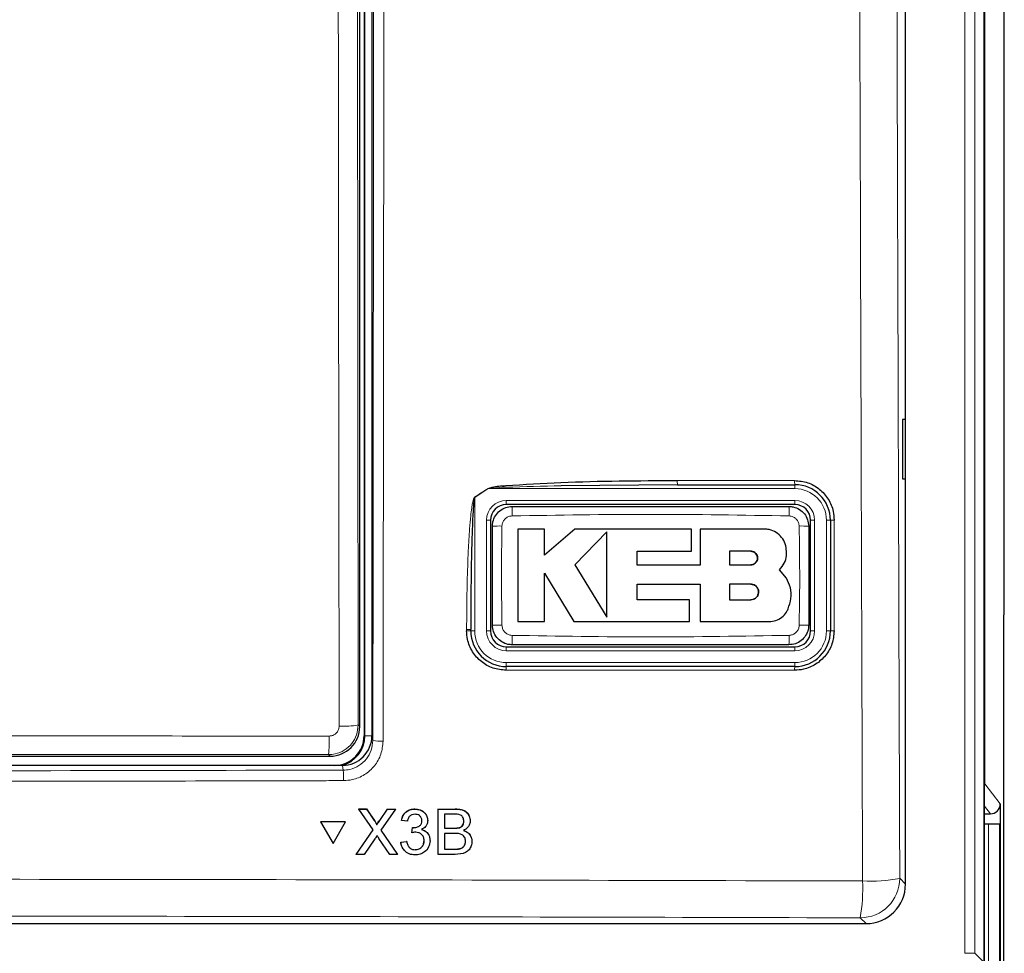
# Model space of a CAD drawing. Header units: millimetres. Extents: x 5 to 418, y 2 to 292.
# Tile 10 of 35: x 144 to 169, y 121 to 145. Entities that reach past the tile are written whole.
import ezdxf

# ---------------------------------------------------------------- set-up
doc = ezdxf.new("R2010")
doc.units = ezdxf.units.MM

msp = doc.modelspace()

# ---------------------------------------------------------------- linework, layer by layer
at = {"color": 7, "linetype": 'Continuous', "lineweight": 25}
for p, q in [((168.7621, 130.2477), (168.7621, 237.3012)), ((168.249, 121.0379), (168.249, 228.5262)), ((168.2621, 121.0512), (168.2621, 228.5512)), ((166.2621, 123.0248), (166.2621, 190.8436)), ((152.5621, 183.2262), (152.5621, 126.7762)), ((152.7621, 183.2763), (152.7621, 126.7779)), ((152.4532, 127.0099), (152.4532, 182.9924)), ((166.2594, 134.7762), (166.1834, 134.7775)), ((166.1834, 134.7775), (166.1834, 133.2748)), ((166.2594, 133.2761), (166.2594, 134.7762)), ((160.4922, 133.1262), (157.5483, 133.1009)), ((160.4922, 133.1262), (163.4621, 133.1262)), ((166.1834, 133.2748), (166.2594, 133.2761)), ((163.4621, 132.6262), (156.1621, 132.6262)), ((155.7621, 132.2262), (155.7621, 129.4262)), ((163.8621, 129.4262), (163.8621, 132.2262)), ((164.3621, 132.2262), (164.3621, 129.4262)), ((157.1285, 132.0032), (156.4522, 132.0032)), ((157.1285, 131.3474), (157.1285, 132.0032)), ((157.8981, 132.0032), (157.1285, 131.3474)), ((160.8494, 132.0032), (157.8981, 132.0032)), ((158.7048, 131.93), (157.8981, 131.1002)), ((160.8494, 131.4478), (160.8494, 132.0032)), ((161.0631, 132.0032), (161.0631, 131.0931)), ((162.6897, 132.0032), (161.0631, 132.0032)), ((159.4704, 131.4478), (160.8494, 131.4478)), ((159.4704, 131.0931), (159.4704, 131.4478)), ((162.3484, 131.4434), (161.813, 131.4434)), ((161.813, 131.4434), (161.813, 131.1002)), ((157.8981, 131.1002), (158.7048, 129.7744)), ((161.0631, 131.0931), (159.4704, 131.0931)), ((161.813, 131.1002), (162.3484, 131.1002)), ((157.1281, 130.8856), (157.8726, 129.6621)), ((157.1281, 129.6621), (157.1281, 130.8856)), ((163.2514, 130.7586), (163.0764, 130.9754)), ((159.4708, 130.6089), (161.0631, 130.6089)), ((159.4708, 130.2168), (159.4708, 130.6089)), ((161.0631, 130.6089), (161.0631, 129.6621)), ((161.813, 130.6089), (161.813, 130.2168)), ((162.3484, 130.6089), (161.813, 130.6089)), ((160.7941, 130.2168), (159.4708, 130.2168)), ((160.7941, 129.6621), (160.7941, 130.2168)), ((161.813, 130.2168), (162.3484, 130.2168)), ((168.7506, 130.0363), (168.7594, 130.0477)), ((168.748, 114.016), (168.748, 129.8363)), ((156.4522, 129.6621), (157.1281, 129.6621)), ((157.8726, 129.6621), (160.7941, 129.6621)), ((161.0631, 129.6621), (162.8088, 129.6621)), ((155.2621, 129.4262), (155.2621, 129.4607)), ((156.1621, 129.0262), (163.4621, 129.0262)), ((163.4621, 128.5262), (156.1621, 128.5262)), ((142.9893, 126.2601), (151.7033, 126.2601)), ((152.0131, 126.0262), (120.511, 126.0262)), ((152.4263, 124.927), (152.6216, 124.927)), ((152.4281, 124.9236), (152.4263, 124.927)), ((152.7927, 124.3936), (152.4281, 124.9236)), ((152.4281, 124.9236), (152.6233, 124.9236)), ((152.6233, 124.9236), (152.6216, 124.927)), ((152.6216, 124.927), (152.8214, 124.6364)), ((152.6233, 124.9236), (152.8232, 124.6331)), ((152.9578, 124.6329), (153.1584, 124.9236)), ((153.3564, 124.9236), (152.9893, 124.3917)), ((153.1584, 124.9236), (153.1566, 124.9269)), ((153.1584, 124.9236), (153.3564, 124.9236)), ((153.3564, 124.9236), (153.3546, 124.9268)), ((153.8477, 124.9236), (153.8459, 124.9268)), ((154.4371, 123.7762), (154.4398, 124.9236)), ((154.4398, 124.9236), (154.4381, 124.9268)), ((154.4398, 124.9236), (154.8701, 124.9236)), ((168.6607, 125.0512), (168.6607, 118.5512)), ((152.095, 124.6027), (151.4603, 124.6027)), ((151.4621, 124.5993), (151.4603, 124.6027)), ((152.0967, 124.5993), (151.4621, 124.5993)), ((151.4621, 124.5993), (151.7781, 124.0506)), ((151.7781, 124.0506), (152.0967, 124.5993)), ((152.0967, 124.5993), (152.095, 124.6027)), ((153.5108, 124.6294), (153.5091, 124.6326)), ((153.6581, 124.6147), (153.5108, 124.6294)), ((154.0265, 124.6271), (154.0248, 124.6303)), ((154.1404, 124.7642), (154.1385, 124.7678)), ((154.6015, 124.7912), (154.6007, 124.4382)), ((154.8205, 124.7912), (154.6015, 124.7912)), ((155.0874, 124.6119), (155.0856, 124.6152)), ((155.2153, 124.7612), (155.2133, 124.7649)), ((168.2621, 124.8012), (168.4108, 124.8012)), ((152.3664, 123.7762), (152.7927, 124.3936)), ((152.8703, 124.5584), (152.8684, 124.5621)), ((152.9893, 124.3917), (153.4126, 123.7762)), ((153.7739, 124.3205), (153.7722, 124.3237)), ((153.7739, 124.3205), (153.7894, 124.4529)), ((153.7894, 124.4529), (153.7877, 124.4561)), ((153.8106, 124.4513), (153.8089, 124.4544)), ((154.6007, 124.4382), (154.8376, 124.4382)), ((154.9758, 124.4517), (154.974, 124.455)), ((168.2621, 124.5512), (168.3628, 124.5512)), ((168.3628, 124.5512), (168.6371, 124.5512)), ((168.6371, 124.5512), (168.6371, 119.0512)), ((152.837, 124.1711), (152.5642, 123.7762)), ((153.2171, 123.7762), (152.9384, 124.1816)), ((153.4948, 124.0851), (153.4931, 124.0883)), ((153.4948, 124.0851), (153.6422, 124.0998)), ((153.6422, 124.0998), (153.6405, 124.103)), ((154.0843, 124.1226), (154.0826, 124.1258)), ((154.197, 124.2722), (154.195, 124.2758)), ((154.6004, 124.3058), (154.5995, 123.9086)), ((154.8536, 124.3058), (154.6004, 124.3058)), ((155.1304, 124.1072), (155.1286, 124.1105)), ((155.2614, 124.238), (155.2594, 124.2417)), ((153.5337, 123.946), (153.5357, 123.9424)), ((153.8572, 123.8939), (153.8555, 123.897)), ((154.5995, 123.9086), (154.8713, 123.9086)), ((154.9697, 123.9141), (154.9679, 123.9174)), ((152.3664, 123.7762), (152.3647, 123.7795)), ((152.5642, 123.7762), (152.3664, 123.7762)), ((153.4126, 123.7762), (153.2171, 123.7762)), ((153.4126, 123.7762), (153.4109, 123.7794)), ((154.4371, 123.7762), (154.4353, 123.7794)), ((154.8685, 123.7762), (154.4371, 123.7762)), ((107.2607, 122.0262), (165.2634, 122.0262))]:
    msp.add_line(p, q, dxfattribs=at)
at = {"color": 7, "linetype": 'Continuous', "lineweight": 18}
for p, q in [((168.2687, 235.7339), (168.2687, 125.561)), ((167.7628, 121.2744), (167.7628, 228.5262)), ((168.0124, 228.5262), (168.0124, 121.2744)), ((152.584, 126.7762), (152.584, 183.2262)), ((152.39, 148.7324), (152.4136, 127.0495)), ((160.4873, 133.2322), (163.4566, 133.2322)), ((163.4621, 133.0262), (163.4621, 133.1262)), ((155.7065, 133.0262), (155.3621, 132.8051)), ((155.3621, 132.8051), (155.3621, 129.4262)), ((163.4621, 133.0262), (155.7065, 133.0262)), ((156.1621, 132.7262), (163.4621, 132.7262)), ((156.1621, 132.7262), (156.1621, 132.6262)), ((163.4621, 132.7262), (163.4621, 132.6262)), ((155.6621, 129.4262), (155.6621, 132.2262)), ((155.6621, 132.2262), (155.7621, 132.2262)), ((163.8621, 132.2262), (163.9621, 132.2262)), ((163.9621, 132.2262), (163.9621, 129.4262)), ((164.2621, 129.4262), (164.2621, 132.2262)), ((164.2621, 132.2262), (164.3621, 132.2262)), ((155.1582, 129.4325), (155.1582, 129.467)), ((155.3621, 129.4262), (155.2621, 129.4262)), ((155.6621, 129.4262), (155.7621, 129.4262)), ((163.8621, 129.4262), (163.9621, 129.4262)), ((164.2621, 129.4262), (164.3621, 129.4262)), ((156.1621, 129.0262), (156.1621, 128.9262)), ((163.4621, 128.9262), (156.1621, 128.9262)), ((163.4621, 129.0262), (163.4621, 128.9262)), ((156.1621, 128.6262), (163.4621, 128.6262)), ((156.1621, 128.6262), (156.1621, 128.5262)), ((163.4621, 128.6262), (163.4621, 128.5262)), ((163.4565, 128.4325), (156.158, 128.4325)), ((152.4136, 127.0495), (152.4532, 127.0099)), ((152.584, 126.7762), (152.5621, 126.7762)), ((152.584, 126.7762), (152.7621, 126.7762)), ((152.7621, 126.7779), (152.7861, 126.6575)), ((151.7033, 126.2601), (151.6638, 126.2995)), ((152.0368, 125.9071), (152.0131, 126.0262)), ((168.2687, 125.561), (168.6607, 125.0512)), ((154.8701, 124.9236), (154.8683, 124.9269)), ((168.4108, 124.8012), (168.2621, 124.9945)), ((152.8232, 124.6331), (152.8214, 124.6364)), ((152.9578, 124.6329), (152.9561, 124.6361)), ((154.8376, 124.4382), (154.8359, 124.4414)), ((168.3628, 124.5512), (168.3628, 119.0512)), ((154.8713, 123.9086), (154.8696, 123.9118)), ((166.1164, 123.1705), (166.2621, 123.0248)), ((165.2634, 122.0262), (165.1178, 122.1718)), ((167.7628, 121.2744), (168.0124, 121.2744)), ((168.0124, 121.2744), (168.249, 121.0379))]:
    msp.add_line(p, q, dxfattribs=at)
at = {"color": 7, "linetype": 'Continuous', "lineweight": 18, "flags": 128}
for points in [[(151.9314, 127.0184), (151.9303, 128.0164), (151.9259, 132.0087), (151.9076, 148.7012)], [(155.7026, 133.0322), (155.703, 133.0315), (155.7035, 133.0307), (155.704, 133.03), (155.7045, 133.0292), (155.705, 133.0285), (155.7055, 133.0277), (155.706, 133.0269), (155.7065, 133.0262)], [(168.2687, 125.561), (168.2639, 125.5122), (168.2621, 125.5039)]]:
    msp.add_lwpolyline(points, dxfattribs=at)
at = {"color": 7, "linetype": 'Continuous', "lineweight": 18}
for centre, radius, start, end in [((161.0411, 133.2047), 0.5544, 177.1539, 188.14324), ((163.9506, 133.2047), 0.4948, 176.81115, 189.13245), ((151.6975, 130.4815), 4.3392, 32.37818, 32.4734), ((163.4621, 132.2262), 0.8, 0, 90), ((156.1621, 132.2262), 0.5, 90, 180), ((159.3355, 132.3945), 3.0289, 176.56143, 181.10528), ((160.2944, 132.3946), 3.0231, 358.89188, 3.44422), ((163.4621, 132.2262), 0.5, 0, 90), ((155.9938, 129.1842), 2.8976, 88.84189, 93.5965), ((163.6302, 129.1791), 2.9028, 86.40775, 91.15375), ((164.4338, 131.851), 0.3819, 86.61089, 100.82162), ((155.9938, 132.466), 2.8955, 266.4009, 271.15884), ((163.6303, 132.4644), 2.8939, 268.83978, 273.60045), ((155.1848, 129.0456), 0.4222, 79.45184, 93.60413), ((155.1847, 129.011), 0.4223, 79.45187, 93.60001), ((156.1621, 129.4262), 0.8, 180, 270), ((156.1621, 129.4262), 0.5, 180, 270), ((159.3299, 129.2578), 3.0233, 178.89198, 183.44408), ((160.2922, 129.2578), 3.0253, 356.5579, 1.10696), ((163.4621, 129.4262), 0.8, 270, 0), ((163.4621, 129.4262), 0.5, 270, 0), ((164.4338, 129.0616), 0.3716, 86.51947, 101.12956), ((156.7277, 128.4549), 0.5701, 172.82037, 182.24959), ((163.875, 128.4549), 0.4191, 170.20745, 183.05722), ((152.0434, 129.0329), 2.0176, 266.81638, 280.57208), ((148.2444, 126.6612), 3.4385, 353.96189, 1.78475), ((152.9813, 127.7018), 1.0624, 259.41127, 273.41262), ((149.4794, 125.6972), 2.566, 358.75935, 4.69115), ((165.1146, 123.1737), 1.0018, 270.18371, 359.81618), ((160.7603, 122.9135), 4.4201, 350.33978, 2.46117), ((165.3692, 127.0202), 3.9216, 267.18194, 280.98449)]:
    msp.add_arc(centre, radius, start, end, dxfattribs=at)
at = {"color": 7, "linetype": 'Continuous', "lineweight": 25}
for centre, radius, start, end in [((163.4621, 132.2262), 0.9, 0, 90), ((156.1621, 132.2262), 0.4, 90, 180), ((163.4621, 132.2262), 0.4, 0, 90), ((156.1621, 129.4262), 0.9, 180, 270), ((156.1621, 129.4262), 0.4, 180, 270), ((163.4621, 129.4262), 0.9, 270, 0), ((163.4621, 129.4262), 0.4, 270, 0), ((151.8121, 126.7762), 0.75, 270, 0), ((151.8121, 126.7762), 0.7719, 283.67927, 0)]:
    msp.add_arc(centre, radius, start, end, dxfattribs=at)
for centre, major_axis, ratio, start_param, end_param in [((168.7594, 130.2477), (0, 0.2), 0.0134228, 3.1590459, 4.712389), ((168.7507, 129.8363), (0, 0.2), 0.0134228, 0.0174533, 1.5707963), ((151.7032, 127.01), (0.5303, 0.5303), 0.9998985, 3.9271431, 5.4976349), ((152.0119, 126.779), (0.1473, -0.7384), 0.9960441, 6.0870179, 7.6562931), ((168.4107, 125.0512), (0.1524, -0.1982), 0.9997577, 5.6277563, 7.1983184), ((165.2607, 123.0275), (0.709, -0.709), 0.9972647, 5.4991567, 7.0672139)]:
    msp.add_ellipse(centre, major_axis=major_axis, ratio=ratio, start_param=start_param, end_param=end_param, dxfattribs=at)
at = {"color": 7, "linetype": 'Continuous', "lineweight": 18}
for centre, major_axis, ratio, start_param, end_param in [((136.2621, 118.6057), (441.0491, 0), 0.0174551, 1.5358685, 1.5544927), ((167.7687, 125.5609), (0.5, 0), 0.0087275, 0.013422, 0.2821482)]:
    msp.add_ellipse(centre, major_axis=major_axis, ratio=ratio, start_param=start_param, end_param=end_param, dxfattribs=at)
for points, knots in [([(165.1764, 123.1034), (165.174, 123.7685), (165.1623, 127.0943), (165.1157, 141.0667), (165.0613, 161.0232), (165.0328, 178.3293), (165.0219, 184.9733)], [0, 0, 0, 0, 0.0322875, 0.1614382, 0.6780666, 1, 1, 1, 1]), ([(165.9624, 185.0007), (165.98, 174.6903), (166.0151, 154.0655), (166.0826, 133.4702), (166.1164, 123.1705)], [0, 0, 0, 0, 0.4998997, 1, 1, 1, 1]), ([(152.7861, 126.6575), (152.796, 136.0981), (152.8159, 154.9823), (152.8268, 173.8907), (152.8323, 183.3465)], [0, 0, 0, 0, 0.4999168, 1, 1, 1, 1]), ([(153.0907, 183.3394), (153.0906, 183.1728), (153.0902, 182.3398), (153.0884, 178.8413), (153.0805, 164.8482), (153.0664, 146.7768), (153.0497, 131.3857), (153.0445, 126.6413)], [0, 0, 0, 0, 0.0088086, 0.0440433, 0.1849824, 0.7487663, 1, 1, 1, 1]), ([(157.5483, 133.1009), (157.0838, 133.0882), (156.5035, 133.0725), (155.8878, 133.0545), (155.7398, 133.0314), (155.7065, 133.0262)], [0, 0, 0, 0, 0.7565321, 0.9451323, 1, 1, 1, 1]), ([(155.1582, 129.467), (155.1586, 129.6001), (155.1603, 130.2654), (155.1796, 131.1135), (155.2257, 131.9382), (155.2554, 132.2977), (155.2808, 132.5146), (155.301, 132.6446), (155.3204, 132.7307), (155.3349, 132.782), (155.3524, 132.807), (155.3571, 132.8104), (155.3582, 132.8112)], [0, 0, 0, 0, 0.1187963, 0.5940498, 0.7569482, 0.8560533, 0.9159259, 0.9518655, 0.9733039, 0.9948387, 0.9987735, 1, 1, 1, 1]), ([(155.3582, 132.8112), (155.4144, 132.847), (155.5295, 132.9203), (155.644, 132.9944), (155.7026, 133.0322)], [0, 0, 0, 0, 0.4887781, 1, 1, 1, 1]), ([(156.3072, 132.3361), (156.2789, 132.3328), (156.2222, 132.3262), (156.1468, 132.2819), (156.0892, 132.2177), (156.0579, 132.1468), (156.0539, 132.0999), (156.0524, 132.0813)], [0, 0, 0, 0, 0.2133935, 0.4285911, 0.6443201, 0.8592699, 1, 1, 1, 1]), ([(163.317, 132.3361), (162.1489, 132.3563), (159.8123, 132.3966), (157.4757, 132.3563), (156.3072, 132.3361)], [0, 0, 0, 0, 0.4998957, 1, 1, 1, 1]), ([(163.5717, 132.0813), (163.5685, 132.1096), (163.5619, 132.1664), (163.5174, 132.2419), (163.4531, 132.2994), (163.3824, 132.3306), (163.3355, 132.3345), (163.317, 132.3361)], [0, 0, 0, 0, 0.2138449, 0.4291962, 0.6449119, 0.8596414, 1, 1, 1, 1]), ([(156.0524, 132.0813), (156.0468, 131.7551), (156.0325, 130.9184), (156.0448, 130.0816), (156.0524, 129.5711)], [0, 0, 0, 0, 0.3898641, 1, 1, 1, 1]), ([(163.5717, 129.5711), (163.5773, 129.8972), (163.5917, 130.7339), (163.5793, 131.5707), (163.5717, 132.0813)], [0, 0, 0, 0, 0.3898655, 1, 1, 1, 1]), ([(164.4564, 132.2323), (164.4564, 132.1658), (164.4564, 131.8331), (164.4563, 130.8997), (164.4563, 130.033), (164.4563, 129.4325)], [0, 0, 0, 0, 0.0712951, 0.3564737, 1, 1, 1, 1]), ([(156.0524, 129.5711), (156.0557, 129.5428), (156.0623, 129.4859), (156.1067, 129.4105), (156.171, 129.353), (156.2417, 129.3217), (156.2886, 129.3178), (156.3072, 129.3163)], [0, 0, 0, 0, 0.2138467, 0.4291999, 0.6449175, 0.8596451, 1, 1, 1, 1]), ([(163.317, 129.3163), (163.3452, 129.3195), (163.4019, 129.3261), (163.4774, 129.3705), (163.5349, 129.4347), (163.5663, 129.5055), (163.5702, 129.5525), (163.5717, 129.5711)], [0, 0, 0, 0, 0.2133917, 0.4285899, 0.6443153, 0.8592635, 1, 1, 1, 1]), ([(156.3072, 129.3163), (157.4752, 129.2961), (159.8118, 129.2557), (162.1484, 129.2961), (163.317, 129.3163)], [0, 0, 0, 0, 0.49989519, 1, 1, 1, 1]), ([(152.4136, 127.0495), (152.4053, 126.9653), (152.3888, 126.7966), (152.2596, 126.5719), (152.0697, 126.4025), (151.859, 126.3124), (151.7196, 126.3032), (151.6638, 126.2995)], [0, 0, 0, 0, 0.2145749, 0.4294575, 0.6438365, 0.8576314, 1, 1, 1, 1]), ([(151.6812, 126.7683), (151.6998, 126.7695), (151.7464, 126.7726), (151.8167, 126.8026), (151.8801, 126.8591), (151.9232, 126.9341), (151.9286, 126.9903), (151.9314, 127.0184)], [0, 0, 0, 0, 0.14244916, 0.35618475, 0.57042102, 0.78524875, 1, 1, 1, 1]), ([(143.6261, 126.7719), (143.9041, 126.7718), (145.5153, 126.7714), (148.2006, 126.7703), (150.6073, 126.7689), (151.6812, 126.7683)], [0, 0, 0, 0, 0.1035199, 0.5999338, 1, 1, 1, 1]), ([(152.0368, 125.9071), (152.0916, 125.9109), (152.2304, 125.9203), (152.4409, 126.0102), (152.6314, 126.18), (152.7609, 126.4047), (152.7777, 126.5733), (152.7861, 126.6575)], [0, 0, 0, 0, 0.1400741, 0.3550502, 0.5700529, 0.7850318, 1, 1, 1, 1]), ([(153.0445, 126.6413), (153.0333, 126.529), (153.011, 126.3045), (152.8381, 126.005), (152.5839, 125.7789), (152.3031, 125.6592), (152.1179, 125.6466), (152.0448, 125.6417)], [0, 0, 0, 0, 0.2149327, 0.4298775, 0.6448769, 0.8598865, 1, 1, 1, 1]), ([(120.4873, 125.9071), (125.7428, 125.8961), (136.2594, 125.8741), (146.7759, 125.8961), (152.0368, 125.9071)], [0, 0, 0, 0, 0.4997441, 1, 1, 1, 1]), ([(152.0448, 125.6417), (151.8783, 125.6412), (151.0453, 125.6389), (147.5467, 125.6301), (140.7025, 125.6191), (131.0113, 125.618), (123.9899, 125.6338), (120.4793, 125.6417)], [0, 0, 0, 0, 0.0158376, 0.0791881, 0.332598, 0.666299, 1, 1, 1, 1]), ([(107.3477, 123.1034), (108.0133, 123.1054), (111.3412, 123.1154), (120.0026, 123.1365), (133.3418, 123.1518), (149.2988, 123.1446), (159.903, 123.1171), (165.1764, 123.1034)], [0, 0, 0, 0, 0.0345663, 0.1728355, 0.4495496, 0.7262636, 1, 1, 1, 1]), ([(165.1178, 122.1718), (160.32, 122.1846), (150.7245, 122.21), (136.2957, 122.2196), (121.8499, 122.2101), (112.2209, 122.1846), (107.4063, 122.1718)], [0, 0, 0, 0, 0.2495637, 0.4991275, 0.7495637, 1, 1, 1, 1])]:
    msp.add_open_spline(points, degree=3, knots=knots, dxfattribs=at)
at = {"color": 7, "linetype": 'Continuous', "lineweight": 25}
for points, knots in [([(155.7026, 133.0322), (155.7358, 133.0427), (155.8804, 133.0881), (156.5011, 133.1255), (158.0563, 133.2222), (159.5048, 133.2282), (160.4873, 133.2322)], [0, 0, 0, 0, 0.0217459, 0.0946598, 0.3858776, 1, 1, 1, 1]), ([(163.4566, 133.2322), (163.5692, 133.2211), (163.7943, 133.1989), (164.0941, 133.0261), (164.3204, 132.7717), (164.4396, 132.4905), (164.4516, 132.3051), (164.4564, 132.2323)], [0, 0, 0, 0, 0.2148596, 0.4297054, 0.6450142, 0.8605854, 1, 1, 1, 1]), ([(155.3621, 132.8051), (155.3615, 132.8043), (155.3588, 132.8004), (155.3501, 132.7738), (155.3431, 132.724), (155.3334, 132.638), (155.3233, 132.5082), (155.3106, 132.2912), (155.2958, 131.9318), (155.2727, 131.1068), (155.2631, 130.2591), (155.2622, 129.5938), (155.2621, 129.4607)], [0, 0, 0, 0, 0.0008966, 0.0042175, 0.0248094, 0.0459388, 0.0816592, 0.1414385, 0.2406396, 0.4039321, 0.8807848, 1, 1, 1, 1]), ([(155.8121, 132.0762), (155.8145, 132.1131), (155.8206, 132.206), (155.8806, 132.3466), (155.9937, 132.4735), (156.1435, 132.5596), (156.2559, 132.5706), (156.3121, 132.5762)], [0, 0, 0, 0, 0.1414746, 0.3561152, 0.5707596, 0.7853853, 1, 1, 1, 1]), ([(156.3121, 132.5762), (157.479, 132.5762), (159.8123, 132.5762), (162.1456, 132.5762), (163.3121, 132.5762)], [0, 0, 0, 0, 0.5001048, 1, 1, 1, 1]), ([(163.3121, 132.5762), (163.349, 132.5737), (163.4419, 132.5676), (163.5825, 132.5077), (163.7093, 132.3946), (163.7955, 132.2448), (163.8065, 132.1324), (163.8121, 132.0762)], [0, 0, 0, 0, 0.14142514, 0.35606962, 0.57072308, 0.78537117, 1, 1, 1, 1]), ([(155.8121, 129.5762), (155.8121, 130.0846), (155.8121, 130.9179), (155.8121, 131.7513), (155.8121, 132.0762)], [0, 0, 0, 0, 0.6100795, 1, 1, 1, 1]), ([(163.8121, 132.0762), (163.8121, 131.5678), (163.8121, 130.7344), (163.8121, 129.9011), (163.8121, 129.5762)], [0, 0, 0, 0, 0.6100795, 1, 1, 1, 1]), ([(156.4522, 132.0032), (156.4522, 131.6955), (156.4522, 130.9153), (156.4522, 130.1348), (156.4522, 129.6621)], [0, 0, 0, 0, 0.3944606, 1, 1, 1, 1]), ([(158.7048, 129.7744), (158.7048, 130.081), (158.7048, 130.7985), (158.7048, 131.518), (158.7048, 131.93)], [0, 0, 0, 0, 0.4272653, 1, 1, 1, 1]), ([(163.2514, 131.4415), (163.2452, 131.5046), (163.2328, 131.6308), (163.1361, 131.799), (162.9938, 131.9261), (162.8357, 131.9936), (162.7313, 132.0005), (162.6897, 132.0032)], [0, 0, 0, 0, 0.21451, 0.4290157, 0.6435806, 0.8581826, 1, 1, 1, 1]), ([(162.3484, 131.1002), (162.3678, 131.1021), (162.4065, 131.1059), (162.458, 131.1357), (162.497, 131.1795), (162.5192, 131.2342), (162.522, 131.2929), (162.5052, 131.3492), (162.4708, 131.3967), (162.4227, 131.43), (162.3793, 131.4424), (162.3543, 131.4432), (162.3484, 131.4434)], [0, 0, 0, 0, 0.1079126, 0.2158208, 0.3237614, 0.4315485, 0.539074, 0.6463247, 0.753348, 0.8602735, 0.9672318, 1, 1, 1, 1]), ([(162.3484, 131.4434), (162.3677, 131.4415), (162.4062, 131.4377), (162.4575, 131.4082), (162.4966, 131.3647), (162.5189, 131.3105), (162.5221, 131.252), (162.5059, 131.1957), (162.4719, 131.1479), (162.4239, 131.1141), (162.38, 131.1013), (162.3546, 131.1004), (162.3484, 131.1002)], [0, 0, 0, 0, 0.1072034, 0.2144095, 0.3214268, 0.4283418, 0.5353159, 0.6424732, 0.7498925, 0.857587, 0.9654854, 1, 1, 1, 1]), ([(163.0764, 130.9754), (163.1192, 131.0273), (163.2049, 131.1311), (163.2533, 131.3009), (163.2519, 131.4047), (163.2514, 131.4415)], [0, 0, 0, 0, 0.3920973, 0.7842207, 1, 1, 1, 1]), ([(162.3484, 130.2168), (162.3704, 130.219), (162.4145, 130.2233), (162.4731, 130.257), (162.5177, 130.3067), (162.5432, 130.3687), (162.5469, 130.4355), (162.5283, 130.4998), (162.4894, 130.5545), (162.4346, 130.593), (162.3845, 130.6077), (162.3555, 130.6087), (162.3484, 130.6089)], [0, 0, 0, 0, 0.1072296, 0.2144697, 0.3215189, 0.4284697, 0.5354575, 0.6425992, 0.7499807, 0.8576283, 0.9654913, 1, 1, 1, 1]), ([(162.3484, 130.6089), (162.3705, 130.6067), (162.4148, 130.6024), (162.4736, 130.5684), (162.5182, 130.5183), (162.5435, 130.4559), (162.5468, 130.3888), (162.5276, 130.3245), (162.4883, 130.2702), (162.4333, 130.2322), (162.3837, 130.218), (162.3551, 130.217), (162.3484, 130.2168)], [0, 0, 0, 0, 0.10791624, 0.21583273, 0.32374942, 0.43149087, 0.53897163, 0.64619403, 0.75322874, 0.86018008, 0.96717452, 1, 1, 1, 1]), ([(163.2905, 129.9855), (163.3215, 130.0719), (163.3834, 130.2448), (163.3661, 130.5219), (163.2888, 130.6815), (163.2514, 130.7586)], [0, 0, 0, 0, 0.3406004, 0.6812106, 1, 1, 1, 1]), ([(162.8088, 129.6621), (162.8673, 129.6678), (162.9843, 129.6793), (163.1395, 129.7691), (163.2404, 129.8789), (163.2779, 129.9586), (163.2905, 129.9855)], [0, 0, 0, 0, 0.2849715, 0.5699422, 0.8549578, 1, 1, 1, 1]), ([(156.3121, 129.0762), (156.2751, 129.0786), (156.1822, 129.0847), (156.0416, 129.1447), (155.9148, 129.2578), (155.8286, 129.4076), (155.8176, 129.52), (155.8121, 129.5762)], [0, 0, 0, 0, 0.14142467, 0.35607025, 0.57071981, 0.78536719, 1, 1, 1, 1]), ([(163.8121, 129.5762), (163.8096, 129.5392), (163.8035, 129.4463), (163.7435, 129.3057), (163.6304, 129.1789), (163.4806, 129.0927), (163.3682, 129.0817), (163.3121, 129.0762)], [0, 0, 0, 0, 0.1414741, 0.3561185, 0.5707587, 0.785386, 1, 1, 1, 1]), ([(156.158, 128.4325), (156.0455, 128.4436), (155.8206, 128.4658), (155.521, 128.6383), (155.2948, 128.8922), (155.1752, 129.1734), (155.163, 129.3592), (155.1582, 129.4325)], [0, 0, 0, 0, 0.2145888, 0.4291687, 0.6441596, 0.8595143, 1, 1, 1, 1]), ([(164.4563, 129.4325), (164.4453, 129.3203), (164.4233, 129.0958), (164.2514, 128.7964), (163.9985, 128.5704), (163.7173, 128.4499), (163.5312, 128.4375), (163.4565, 128.4325)], [0, 0, 0, 0, 0.2145211, 0.4290548, 0.6431243, 0.8569352, 1, 1, 1, 1]), ([(163.3121, 129.0762), (162.1451, 129.0762), (159.8118, 129.0762), (157.4785, 129.0762), (156.3121, 129.0762)], [0, 0, 0, 0, 0.5001048, 1, 1, 1, 1]), ([(153.5091, 124.6327), (153.5205, 124.6773), (153.5433, 124.7664), (153.6302, 124.8658), (153.7377, 124.9195), (153.8098, 124.9245), (153.8459, 124.927)], [0, 0, 0, 0, 0.280254, 0.5595212, 0.7795917, 1, 1, 1, 1]), ([(153.5108, 124.6294), (153.5223, 124.674), (153.5451, 124.7631), (153.632, 124.8625), (153.7394, 124.9162), (153.8116, 124.9212), (153.8477, 124.9236)], [0, 0, 0, 0, 0.2802533, 0.5595233, 0.7795921, 1, 1, 1, 1]), ([(153.8459, 124.927), (153.8911, 124.9222), (153.9814, 124.9126), (154.088, 124.8502), (154.1226, 124.7881), (154.135, 124.7657)], [0, 0, 0, 0, 0.3910133, 0.7813037, 1, 1, 1, 1]), ([(153.8477, 124.9236), (153.8932, 124.919), (153.9844, 124.9099), (154.0949, 124.8392), (154.1616, 124.7392), (154.1698, 124.6677), (154.1739, 124.6319)], [0, 0, 0, 0, 0.2801858, 0.55985681, 0.7799998, 1, 1, 1, 1]), ([(154.8683, 124.927), (154.9189, 124.9251), (155.0197, 124.9214), (155.1509, 124.8639), (155.1937, 124.7915), (155.2105, 124.763)], [0, 0, 0, 0, 0.3793703, 0.755769, 1, 1, 1, 1]), ([(154.8701, 124.9236), (154.9211, 124.922), (155.0227, 124.9186), (155.1553, 124.8555), (155.2339, 124.7454), (155.2443, 124.6659), (155.2495, 124.6262)], [0, 0, 0, 0, 0.2811168, 0.5600277, 0.7801114, 1, 1, 1, 1]), ([(152.8214, 124.6364), (152.8347, 124.6171), (152.8514, 124.5929), (152.8653, 124.5672), (152.8681, 124.562)], [0, 0, 0, 0, 0.8001992, 1, 1, 1, 1]), ([(152.8232, 124.6331), (152.836, 124.6136), (152.8539, 124.5864), (152.876, 124.5505), (152.8804, 124.5326), (152.8825, 124.5237)], [0, 0, 0, 0, 0.5612848, 0.781766, 1, 1, 1, 1]), ([(152.8808, 124.527), (152.8948, 124.5474), (152.9199, 124.5838), (152.945, 124.6202), (152.9561, 124.6362)], [0, 0, 0, 0, 0.5600041, 1, 1, 1, 1]), ([(152.8825, 124.5237), (152.8966, 124.5441), (152.9217, 124.5805), (152.9468, 124.6169), (152.9578, 124.6329)], [0, 0, 0, 0, 0.5600074, 1, 1, 1, 1]), ([(153.8519, 124.7912), (153.8248, 124.7888), (153.7707, 124.7839), (153.7069, 124.7377), (153.6717, 124.6769), (153.6627, 124.6354), (153.6581, 124.6147)], [0, 0, 0, 0, 0.2800052, 0.5591348, 0.7793177, 1, 1, 1, 1]), ([(153.8106, 124.4513), (153.8398, 124.4539), (153.898, 124.4591), (153.9732, 124.4956), (154.0211, 124.5578), (154.0247, 124.604), (154.0265, 124.6271)], [0, 0, 0, 0, 0.2806763, 0.5609526, 0.7800588, 1, 1, 1, 1]), ([(154.0265, 124.6271), (154.0237, 124.6523), (154.0181, 124.7027), (153.9697, 124.7576), (153.9113, 124.7871), (153.8717, 124.7899), (153.8519, 124.7912)], [0, 0, 0, 0, 0.2794662, 0.558957, 0.7792578, 1, 1, 1, 1]), ([(154.0247, 124.6304), (154.0245, 124.6572), (154.0243, 124.6856), (154.007, 124.7058), (154.006, 124.707)], [0, 0, 0, 0, 0.9394841, 1, 1, 1, 1]), ([(154.1739, 124.6319), (154.1712, 124.6046), (154.1659, 124.5501), (154.1157, 124.4621), (154.0541, 124.4263), (154.0166, 124.4044)], [0, 0, 0, 0, 0.2804952, 0.5610005, 1, 1, 1, 1]), ([(155.0874, 124.6119), (155.084, 124.6431), (155.079, 124.69), (155.0439, 124.7426), (154.966, 124.7967), (154.8852, 124.7937), (154.8205, 124.7912)], [0, 0, 0, 0, 0.2495082, 0.3750176, 0.5002429, 1, 1, 1, 1]), ([(154.974, 124.4551), (154.9924, 124.4624), (155.029, 124.4772), (155.077, 124.533), (155.0823, 124.5841), (155.0856, 124.6153)], [0, 0, 0, 0, 0.2808747, 0.5610673, 1, 1, 1, 1]), ([(154.9758, 124.4517), (154.9941, 124.4591), (155.0308, 124.4739), (155.0788, 124.5297), (155.0841, 124.5808), (155.0874, 124.6119)], [0, 0, 0, 0, 0.2808717, 0.5610614, 1, 1, 1, 1]), ([(155.2495, 124.6262), (155.2462, 124.5966), (155.2395, 124.5373), (155.1838, 124.4426), (155.1171, 124.4033), (155.0764, 124.3793)], [0, 0, 0, 0, 0.280335, 0.560802, 1, 1, 1, 1]), ([(153.8693, 124.3361), (153.8512, 124.3348), (153.819, 124.3324), (153.7877, 124.3241), (153.7739, 124.3205)], [0, 0, 0, 0, 0.5597786, 1, 1, 1, 1]), ([(153.7877, 124.4562), (153.7916, 124.4558), (153.7986, 124.455), (153.8057, 124.4547), (153.8088, 124.4546)], [0, 0, 0, 0, 0.5600068, 1, 1, 1, 1]), ([(153.7894, 124.4529), (153.7934, 124.4524), (153.8004, 124.4517), (153.8075, 124.4514), (153.8106, 124.4513)], [0, 0, 0, 0, 0.5599538, 1, 1, 1, 1]), ([(154.0843, 124.1226), (154.0811, 124.1544), (154.0747, 124.2182), (154.0169, 124.2899), (153.9444, 124.3305), (153.8943, 124.3342), (153.8693, 124.3361)], [0, 0, 0, 0, 0.2797452, 0.5591705, 0.779442, 1, 1, 1, 1]), ([(154.0148, 124.4077), (154.0488, 124.3961), (154.1168, 124.3729), (154.1771, 124.317), (154.1918, 124.2794), (154.1934, 124.2753)], [0, 0, 0, 0, 0.471147, 0.9415587, 1, 1, 1, 1]), ([(154.0166, 124.4044), (154.0512, 124.393), (154.1204, 124.3703), (154.1911, 124.2936), (154.2271, 124.2068), (154.2301, 124.1499), (154.2316, 124.1214)], [0, 0, 0, 0, 0.2798075, 0.559187, 0.7794082, 1, 1, 1, 1]), ([(154.8358, 124.4415), (154.8619, 124.4415), (154.9084, 124.4415), (154.954, 124.4509), (154.974, 124.4551)], [0, 0, 0, 0, 0.5603997, 1, 1, 1, 1]), ([(154.8376, 124.4382), (154.8637, 124.4382), (154.9102, 124.4382), (154.9558, 124.4476), (154.9758, 124.4517)], [0, 0, 0, 0, 0.5603997, 1, 1, 1, 1]), ([(155.0747, 124.3826), (155.1076, 124.3703), (155.1733, 124.3458), (155.2357, 124.2895), (155.2531, 124.2489), (155.2567, 124.2405)], [0, 0, 0, 0, 0.443045, 0.8848991, 1, 1, 1, 1]), ([(155.0764, 124.3793), (155.1098, 124.3672), (155.1765, 124.343), (155.2471, 124.271), (155.2869, 124.1881), (155.2906, 124.1326), (155.2924, 124.1049)], [0, 0, 0, 0, 0.2802096, 0.5596666, 0.7797048, 1, 1, 1, 1]), ([(152.8913, 124.2499), (152.8811, 124.2352), (152.8629, 124.2091), (152.8449, 124.1827), (152.837, 124.1711)], [0, 0, 0, 0, 0.56000154, 1, 1, 1, 1]), ([(152.9384, 124.1816), (152.9295, 124.1944), (152.9138, 124.2171), (152.8982, 124.2399), (152.8913, 124.2499)], [0, 0, 0, 0, 0.5599973, 1, 1, 1, 1]), ([(153.537, 123.9483), (153.531, 123.957), (153.5029, 123.998), (153.4974, 124.0486), (153.493, 124.0884)], [0, 0, 0, 0, 0.2122162, 1, 1, 1, 1]), ([(153.8516, 123.7615), (153.8015, 123.766), (153.7014, 123.7751), (153.5854, 123.8601), (153.5142, 123.9688), (153.5013, 124.0463), (153.4948, 124.0851)], [0, 0, 0, 0, 0.2799095, 0.55925, 0.7794761, 1, 1, 1, 1]), ([(153.6422, 124.0998), (153.6497, 124.0701), (153.6646, 124.0108), (153.7126, 123.9368), (153.7847, 123.8987), (153.833, 123.8955), (153.8572, 123.8939)], [0, 0, 0, 0, 0.2808802, 0.5600761, 0.7796557, 1, 1, 1, 1]), ([(154.2316, 124.1214), (154.2248, 124.0668), (154.2111, 123.9574), (154.1062, 123.8383), (153.9806, 123.7707), (153.8946, 123.7646), (153.8516, 123.7615)], [0, 0, 0, 0, 0.2794029, 0.5590644, 0.7793789, 1, 1, 1, 1]), ([(153.8554, 123.8972), (153.8894, 123.9003), (153.9574, 123.9067), (154.0334, 123.9691), (154.0763, 124.0462), (154.0804, 124.0993), (154.0825, 124.1259)], [0, 0, 0, 0, 0.2798815, 0.558997, 0.7793217, 1, 1, 1, 1]), ([(153.8572, 123.8939), (153.8912, 123.897), (153.9592, 123.9033), (154.0351, 123.9658), (154.078, 124.0429), (154.0822, 124.096), (154.0843, 124.1226)], [0, 0, 0, 0, 0.2798852, 0.5589949, 0.7793181, 1, 1, 1, 1]), ([(155.1304, 124.1072), (155.1269, 124.1399), (155.1217, 124.1892), (155.0843, 124.2438), (155.0065, 124.3049), (154.9215, 124.3054), (154.8536, 124.3058)], [0, 0, 0, 0, 0.2497977, 0.3755471, 0.5011524, 1, 1, 1, 1]), ([(155.2924, 124.1049), (155.2888, 124.067), (155.2814, 123.9913), (155.2251, 123.889), (155.0912, 123.7847), (154.9604, 123.7797), (154.8685, 123.7762)], [0, 0, 0, 0, 0.1871417, 0.3743162, 0.5607863, 1, 1, 1, 1]), ([(154.9679, 123.9174), (154.9932, 123.9236), (155.0437, 123.9361), (155.0971, 123.9884), (155.1247, 124.0497), (155.1273, 124.0902), (155.1286, 124.1105)], [0, 0, 0, 0, 0.280294, 0.5590239, 0.7794085, 1, 1, 1, 1]), ([(154.9697, 123.9141), (154.995, 123.9203), (155.0455, 123.9328), (155.0989, 123.9851), (155.1265, 124.0464), (155.1291, 124.0869), (155.1304, 124.1072)], [0, 0, 0, 0, 0.2802916, 0.5590185, 0.7794012, 1, 1, 1, 1]), ([(155.1286, 124.1105), (155.1271, 124.1444), (155.1256, 124.1798), (155.1064, 124.2076), (155.1055, 124.2089)], [0, 0, 0, 0, 0.9547985, 1, 1, 1, 1]), ([(154.8696, 123.9119), (154.888, 123.9119), (154.9209, 123.9118), (154.9535, 123.9157), (154.9679, 123.9174)], [0, 0, 0, 0, 0.5600923, 1, 1, 1, 1]), ([(154.8713, 123.9086), (154.8898, 123.9085), (154.9226, 123.9085), (154.9553, 123.9124), (154.9697, 123.9141)], [0, 0, 0, 0, 0.5601112, 1, 1, 1, 1])]:
    msp.add_open_spline(points, degree=3, knots=knots, dxfattribs=at)

doc.saveas('drawing.dxf')
